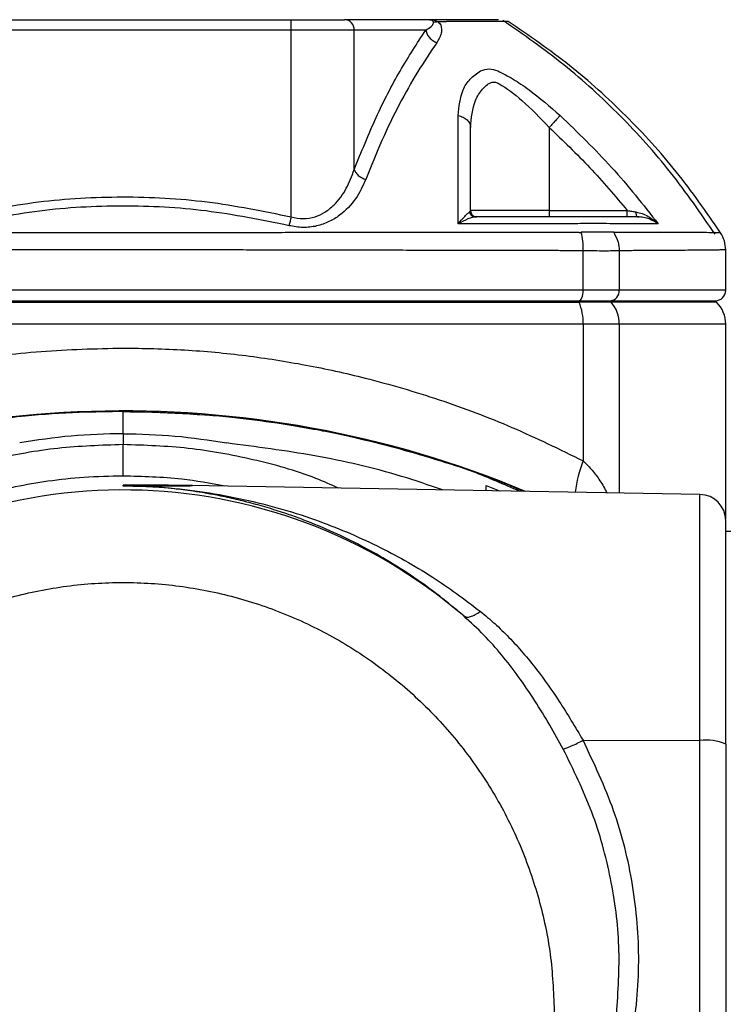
# Model space of a CAD drawing. Header units: millimetres. Extents: x 444 to 4809, y 21 to 3164.
# Tile 41 of 52: x 3108 to 3176, y 2167 to 2261. Entities that reach past the tile are written whole.
import ezdxf

# ---------------------------------------------------------------- set-up
doc = ezdxf.new("R2010")
doc.units = ezdxf.units.MM

msp = doc.modelspace()

# ---------------------------------------------------------------- linework, layer by layer
at = {"color": 7, "linetype": 'Continuous', "lineweight": 25}
for p, q in [((3102.013, 2261.293), (3134.078, 2261.293)), ((3134.078, 2260.293), (3134.078, 2261.293)), ((3147.329, 2261.293), (3139.172, 2261.293)), ((3134.078, 2260.293), (3102.013, 2260.293)), ((3134.078, 2242.499), (3134.078, 2260.293)), ((3140.098, 2260.293), (3134.078, 2260.293)), ((3140.098, 2246.997), (3140.098, 2260.293)), ((3146.924, 2260.293), (3140.098, 2260.293)), ((3158.704, 2251.022), (3158.704, 2243.093)), ((3158.704, 2243.093), (3151.204, 2243.093)), ((3158.704, 2243.093), (3158.704, 2242.493)), ((3158.704, 2243.093), (3166.159, 2243.093)), ((3167.149, 2242.493), (3167.094, 2242.527)), ((3175.061, 2240.98), (3174.425, 2240.985)), ((3161.947, 2235.493), (3161.947, 2239.267)), ((3165.393, 2239.267), (3165.393, 2235.493)), ((3175.546, 2235.493), (3175.546, 2239.357)), ((3161.947, 2235.493), (3074.144, 2235.493)), ((3165.393, 2235.493), (3161.947, 2235.493)), ((3074.529, 2234.372), (3161.562, 2234.372)), ((3074.583, 2234.493), (3161.508, 2234.493)), ((3161.562, 2234.372), (3161.508, 2234.493)), ((3161.508, 2234.493), (3164.495, 2234.493)), ((3164.604, 2234.372), (3161.562, 2234.372)), ((3164.495, 2234.493), (3164.604, 2234.372)), ((3164.495, 2234.493), (3174.546, 2234.493)), ((3174.667, 2234.372), (3174.546, 2234.493)), ((3161.947, 2232.251), (3074.144, 2232.251)), ((3161.947, 2232.251), (3161.947, 2219.232)), ((3165.393, 2232.251), (3161.947, 2232.251)), ((3175.546, 2213.71), (3175.546, 2232.251)), ((3118.045, 2223.931), (3118.045, 2223.931)), ((3118.045, 2221.825), (3118.045, 2220.785)), ((3118.045, 2216.83), (3118.045, 2216.923)), ((3118.992, 2216.918), (3118.045, 2216.923)), ((3118.991, 2216.836), (3118.045, 2216.83)), ((3173.089, 2216.036), (3124.44, 2216.885)), ((3152.704, 2216.392), (3152.704, 2216.9)), ((3152.704, 2216.899), (3153.975, 2216.37)), ((3176.047, 2212.484), (3175.544, 2212.493)), ((3161.939, 2192.593), (3173.089, 2192.567)), ((3173.089, 2139.576), (3173.089, 2192.567)), ((3175.546, 2192.237), (3175.546, 2139.246))]:
    msp.add_line(p, q, dxfattribs=at)
at = {"color": 8, "linetype": 'Continuous', "lineweight": 25}
for p, q in [((3175.546, 2235.493), (3165.393, 2235.493)), ((3174.667, 2234.372), (3164.604, 2234.372)), ((3165.393, 2232.251), (3165.393, 2216.17)), ((3175.546, 2232.251), (3165.393, 2232.251)), ((3173.089, 2192.567), (3173.089, 2216.036))]:
    msp.add_line(p, q, dxfattribs=at)
at = {"color": 7, "linetype": 'Continuous', "lineweight": 25, "flags": 128}
msp.add_lwpolyline([(3161.508, 2234.493), (3161.594, 2234.512), (3161.676, 2234.569), (3161.752, 2234.662), (3161.819, 2234.786), (3161.873, 2234.938), (3161.914, 2235.11), (3161.939, 2235.298), (3161.947, 2235.493)], dxfattribs=at)
at = {"color": 7, "linetype": 'Continuous', "lineweight": 25}
for centre, radius, start, end in [((3139.133, 2260.329), 0.965, 357.88817, 87.72222), ((3164.441, 2235.445), 0.953, 273.22496, 2.89616), ((3174.546, 2235.493), 1, 270, 0), ((3156.497, 2232.355), 5.451, 358.89953, 21.71257), ((3162.216, 2232.276), 3.177, 359.5488, 41.27826), ((3172.546, 2232.251), 3, 0, 45), ((3118.045, 2123.993), 100, 67.41846, 116.04152), ((3118.045, 2166.493), 49.968, 49.42421, 287.73297), ((3173.046, 2213.536), 2.5, 0, 89), ((3173.685, 2187.699), 4.904, 67.70493, 96.97704)]:
    msp.add_arc(centre, radius, start, end, dxfattribs=at)
at = {"color": 8, "linetype": 'Continuous', "lineweight": 25}
msp.add_arc((3171.719, 2215.174), 10.581, 157.44631, 174.19526, dxfattribs=at)
at = {"color": 7, "linetype": 'Continuous', "lineweight": 25}
for points, knots in [([(3134.078, 2261.293), (3134.609, 2261.293), (3135.695, 2261.293), (3137.189, 2261.293), (3138.436, 2261.293), (3138.93, 2261.293), (3139.172, 2261.293)], [0, 0, 0, 0, 0.2444391, 0.4999978, 0.7555574, 1, 1, 1, 1]), ([(3146.924, 2260.293), (3147.107, 2260.407), (3147.409, 2260.593), (3147.629, 2260.85), (3147.682, 2261.014), (3147.643, 2261.089), (3147.627, 2261.12)], [0, 0, 0, 0, 0.4993438, 0.8207, 0.9270507, 1, 1, 1, 1]), ([(3147.627, 2261.12), (3147.578, 2261.171), (3147.481, 2261.273), (3147.38, 2261.287), (3147.329, 2261.293)], [0, 0, 0, 0, 0.49891, 1, 1, 1, 1]), ([(3147.329, 2261.293), (3147.463, 2261.287), (3147.721, 2261.275), (3147.951, 2261.17), (3148.061, 2261.12)], [0, 0, 0, 0, 0.52275, 1, 1, 1, 1]), ([(3153.872, 2261.293), (3153.811, 2261.293), (3153.591, 2261.293), (3152.118, 2261.293), (3150.22, 2261.293), (3148.856, 2261.293), (3148.494, 2261.293), (3148.297, 2261.293), (3148.005, 2261.293), (3147.711, 2261.293), (3147.481, 2261.293), (3147.329, 2261.293)], [0, 0, 0, 0, 0.135083, 0.490227, 0.846657, 0.911049, 0.936296, 0.961569, 0.971108, 0.980831, 1, 1, 1, 1]), ([(3147.627, 2261.12), (3147.693, 2261.106), (3147.825, 2261.078), (3147.982, 2261.106), (3148.061, 2261.12)], [0, 0, 0, 0, 0.500024, 1, 1, 1, 1]), ([(3148.349, 2260.773), (3148.392, 2260.62), (3148.478, 2260.316), (3148.367, 2259.744), (3148.133, 2259.355), (3147.977, 2259.096)], [0, 0, 0, 0, 0.252138, 0.501761, 1, 1, 1, 1]), ([(3148.061, 2261.12), (3148.238, 2261.126), (3148.594, 2261.139), (3148.811, 2261.125), (3148.92, 2261.117)], [0, 0, 0, 0, 0.497882, 1, 1, 1, 1]), ([(3148.061, 2261.12), (3148.118, 2261.063), (3148.232, 2260.95), (3148.31, 2260.832), (3148.349, 2260.773)], [0, 0, 0, 0, 0.503699, 1, 1, 1, 1]), ([(3154.794, 2261.135), (3154.715, 2261.134), (3154.558, 2261.133), (3153.632, 2261.129), (3152.539, 2261.126), (3152.112, 2261.125)], [0, 0, 0, 0, 0.380031, 0.757858, 1, 1, 1, 1]), ([(3174.534, 2240.835), (3173.16, 2242.836), (3170.419, 2246.828), (3165.543, 2252.206), (3160.213, 2257.109), (3156.257, 2259.855), (3154.278, 2261.228)], [0, 0, 0, 0, 0.251118, 0.501058, 0.750459, 1, 1, 1, 1]), ([(3175.061, 2240.98), (3173.69, 2242.955), (3170.953, 2246.9), (3166.078, 2252.211), (3160.739, 2257.058), (3156.777, 2259.774), (3154.794, 2261.135)], [0, 0, 0, 0, 0.250266, 0.499883, 0.749559, 1, 1, 1, 1]), ([(3140.098, 2246.997), (3140.784, 2248.692), (3142.161, 2252.093), (3144.457, 2256.523), (3146.099, 2259.033), (3146.924, 2260.293)], [0, 0, 0, 0, 0.331042, 0.663995, 1, 1, 1, 1]), ([(3146.924, 2260.293), (3146.96, 2260.168), (3147.033, 2259.917), (3147.276, 2259.574), (3147.593, 2259.281), (3147.849, 2259.158), (3147.977, 2259.096)], [0, 0, 0, 0, 0.249982, 0.499991, 0.750009, 1, 1, 1, 1]), ([(3147.977, 2259.096), (3147.363, 2258.187), (3146.135, 2256.371), (3144.389, 2253.25), (3142.721, 2249.856), (3141.703, 2247.321), (3141.194, 2246.054)], [0, 0, 0, 0, 0.2504106, 0.5005479, 0.750404, 1, 1, 1, 1]), ([(3150.018, 2252.157), (3150.099, 2253.008), (3150.22, 2254.288), (3151.092, 2255.669), (3151.804, 2256.177), (3152.16, 2256.432)], [0, 0, 0, 0, 0.4987712, 0.749505, 1, 1, 1, 1]), ([(3152.16, 2256.432), (3152.432, 2256.514), (3152.977, 2256.678), (3153.523, 2256.514), (3153.796, 2256.432)], [0, 0, 0, 0, 0.499232, 1, 1, 1, 1]), ([(3153.796, 2256.432), (3154.277, 2256.178), (3155.241, 2255.67), (3157.296, 2254.29), (3158.771, 2253.01), (3159.753, 2252.157)], [0, 0, 0, 0, 0.24982, 0.500551, 1, 1, 1, 1]), ([(3151.204, 2251.022), (3151.277, 2251.923), (3151.387, 2253.277), (3152.179, 2254.535), (3152.73, 2255.05), (3153.095, 2255.311), (3153.417, 2255.369), (3153.701, 2255.308), (3154.568, 2254.842), (3156.309, 2253.522), (3157.853, 2251.91), (3158.704, 2251.022)], [0, 0, 0, 0, 0.2503135, 0.3762968, 0.4393864, 0.4710265, 0.5022906, 0.53362, 0.5492775, 0.7514287, 1, 1, 1, 1]), ([(3150.029, 2241.823), (3150.029, 2243.65), (3150.03, 2247.302), (3150.022, 2250.539), (3150.018, 2252.157)], [0, 0, 0, 0, 0.500226, 1, 1, 1, 1]), ([(3150.018, 2252.157), (3150.183, 2252.112), (3150.512, 2252.022), (3150.894, 2251.749), (3151.154, 2251.407), (3151.188, 2251.15), (3151.204, 2251.022)], [0, 0, 0, 0, 0.249994, 0.499997, 0.749998, 1, 1, 1, 1]), ([(3159.753, 2252.157), (3159.711, 2252.112), (3159.628, 2252.022), (3159.376, 2251.749), (3159.06, 2251.407), (3158.823, 2251.15), (3158.704, 2251.022)], [0, 0, 0, 0, 0.249996, 0.500002, 0.749996, 1, 1, 1, 1]), ([(3159.753, 2252.157), (3161.428, 2250.539), (3164.778, 2247.302), (3167.67, 2243.65), (3169.117, 2241.823)], [0, 0, 0, 0, 0.49983, 1, 1, 1, 1]), ([(3151.204, 2243.093), (3151.204, 2244.478), (3151.204, 2247.253), (3151.204, 2249.764), (3151.204, 2251.022)], [0, 0, 0, 0, 0.499207, 1, 1, 1, 1]), ([(3158.704, 2251.022), (3160.019, 2249.764), (3162.644, 2247.253), (3164.989, 2244.478), (3166.159, 2243.093)], [0, 0, 0, 0, 0.500804, 1, 1, 1, 1]), ([(3134.078, 2242.499), (3134.466, 2242.418), (3135.243, 2242.255), (3136.367, 2242.46), (3137.352, 2242.931), (3138.431, 2243.811), (3139.434, 2245.191), (3139.876, 2246.394), (3140.098, 2246.997)], [0, 0, 0, 0, 0.124999, 0.250102, 0.366892, 0.500324, 0.749441, 1, 1, 1, 1]), ([(3140.098, 2246.997), (3140.151, 2246.889), (3140.257, 2246.674), (3140.617, 2246.317), (3140.976, 2246.154), (3141.194, 2246.054)], [0, 0, 0, 0, 0.280691, 0.561398, 1, 1, 1, 1]), ([(3141.194, 2246.054), (3140.908, 2245.431), (3140.336, 2244.188), (3139.054, 2242.834), (3137.719, 2242.004), (3136.539, 2241.583), (3135.216, 2241.422), (3134.323, 2241.577), (3133.877, 2241.655)], [0, 0, 0, 0, 0.249871, 0.498554, 0.623403, 0.748972, 0.874617, 1, 1, 1, 1]), ([(3102.013, 2242.499), (3104.657, 2243.038), (3109.927, 2244.112), (3118.009, 2244.534), (3126.11, 2244.122), (3131.417, 2243.041), (3134.078, 2242.499)], [0, 0, 0, 0, 0.249906, 0.498262, 0.748477, 1, 1, 1, 1]), ([(3133.877, 2241.655), (3131.249, 2242.188), (3126.008, 2243.252), (3118.01, 2243.659), (3110.03, 2243.242), (3104.825, 2242.185), (3102.214, 2241.654)], [0, 0, 0, 0, 0.251564, 0.501737, 0.750051, 1, 1, 1, 1]), ([(3150.029, 2241.823), (3150.245, 2242.079), (3150.567, 2242.462), (3150.917, 2242.82), (3151.042, 2242.915), (3151.103, 2242.962)], [0, 0, 0, 0, 0.5070497, 0.7572703, 1, 1, 1, 1]), ([(3151.103, 2242.962), (3151.133, 2242.983), (3151.192, 2243.026), (3151.2, 2243.071), (3151.204, 2243.093)], [0, 0, 0, 0, 0.498207, 1, 1, 1, 1]), ([(3151.103, 2242.962), (3151.127, 2242.89), (3151.174, 2242.746), (3151.325, 2242.597), (3151.494, 2242.509), (3151.608, 2242.498), (3151.665, 2242.493)], [0, 0, 0, 0, 0.2797441, 0.5594238, 0.7796847, 1, 1, 1, 1]), ([(3151.204, 2243.093), (3151.213, 2243.015), (3151.231, 2242.857), (3151.37, 2242.659), (3151.568, 2242.52), (3151.726, 2242.502), (3151.804, 2242.493)], [0, 0, 0, 0, 0.2499904, 0.5000007, 0.7499846, 1, 1, 1, 1]), ([(3166.159, 2242.493), (3166.159, 2242.502), (3166.159, 2242.52), (3166.159, 2242.659), (3166.159, 2242.857), (3166.159, 2243.015), (3166.159, 2243.093)], [0, 0, 0, 0, 0.2500154, 0.4999993, 0.7500096, 1, 1, 1, 1]), ([(3166.159, 2243.093), (3166.299, 2243.071), (3166.577, 2243.026), (3166.85, 2242.983), (3166.985, 2242.962)], [0, 0, 0, 0, 0.501742, 1, 1, 1, 1]), ([(3166.985, 2242.962), (3167.188, 2242.915), (3167.601, 2242.82), (3168.351, 2242.462), (3168.81, 2242.079), (3169.117, 2241.823)], [0, 0, 0, 0, 0.242594, 0.493047, 1, 1, 1, 1]), ([(3167.095, 2242.526), (3167.127, 2242.517), (3167.192, 2242.499), (3167.262, 2242.492), (3167.296, 2242.489)], [0, 0, 0, 0, 0.5074639, 1, 1, 1, 1]), ([(3134.078, 2242.499), (3134.042, 2242.348), (3133.97, 2242.046), (3133.908, 2241.785), (3133.877, 2241.655)], [0, 0, 0, 0, 0.5000011, 1, 1, 1, 1]), ([(3151.665, 2242.493), (3151.562, 2242.481), (3151.353, 2242.456), (3150.814, 2242.255), (3150.344, 2241.996), (3150.029, 2241.823)], [0, 0, 0, 0, 0.24263, 0.492858, 1, 1, 1, 1]), ([(3161.182, 2241.839), (3159.347, 2241.836), (3155.7, 2241.831), (3151.911, 2241.826), (3150.029, 2241.823)], [0, 0, 0, 0, 0.503148, 1, 1, 1, 1]), ([(3167.149, 2242.493), (3166.457, 2242.493), (3165.535, 2242.493), (3164.192, 2242.493), (3163.416, 2242.493), (3162.378, 2242.493), (3160.759, 2242.493), (3158.955, 2242.493), (3155.964, 2242.493), (3153.507, 2242.493), (3151.665, 2242.493)], [0, 0, 0, 0, 0.246745, 0.328869, 0.412885, 0.494054, 0.576372, 0.661979, 0.746486, 1, 1, 1, 1]), ([(3164.479, 2241.839), (3164.06, 2241.852), (3163.222, 2241.878), (3161.862, 2241.852), (3161.182, 2241.839)], [0, 0, 0, 0, 0.499841, 1, 1, 1, 1]), ([(3169.117, 2241.823), (3168.433, 2241.826), (3167.058, 2241.831), (3165.342, 2241.836), (3164.479, 2241.839)], [0, 0, 0, 0, 0.4968514, 1, 1, 1, 1]), ([(3169.117, 2241.823), (3168.839, 2241.996), (3168.423, 2242.255), (3167.728, 2242.456), (3167.34, 2242.481), (3167.149, 2242.493)], [0, 0, 0, 0, 0.507041, 0.757505, 1, 1, 1, 1]), ([(3161.576, 2241.016), (3161.576, 2241.016), (3161.576, 2241.016), (3161.576, 2241.016), (3161.576, 2241.016), (3161.574, 2241.016), (3161.568, 2241.016), (3161.542, 2241.016), (3161.437, 2241.016), (3161.018, 2241.016), (3160.086, 2241.015), (3158.477, 2241.014), (3155.921, 2241.012), (3152.258, 2241.008), (3147.327, 2241.003), (3142.974, 2240.999), (3139.825, 2240.995), (3138.266, 2240.994), (3136.914, 2240.993), (3135.559, 2240.991), (3134.201, 2240.99), (3130.858, 2240.987), (3125.479, 2240.984), (3116.774, 2240.978), (3106.798, 2240.985), (3097.335, 2240.994), (3089.658, 2241.003), (3083.897, 2241.009), (3079.448, 2241.013), (3076.673, 2241.014), (3075.462, 2241.016), (3074.932, 2241.016), (3074.7, 2241.016), (3074.599, 2241.016), (3074.549, 2241.016), (3074.526, 2241.016), (3074.515, 2241.016)], [0, 0, 0, 0, 0, 0.000001, 0.000004, 0.000016, 0.000062, 0.000246, 0.000984, 0.003935, 0.015734, 0.035387, 0.06289, 0.108506, 0.166483, 0.236359, 0.258838, 0.274148, 0.28945, 0.304747, 0.320041, 0.335337, 0.417406, 0.500035, 0.625063, 0.749214, 0.819005, 0.889288, 0.951273, 0.978551, 0.99056, 0.995846, 0.998152, 0.999148, 0.999571, 1, 1, 1, 1]), ([(3161.576, 2241.016), (3161.606, 2241.017), (3161.666, 2241.019), (3161.725, 2241.02), (3161.756, 2241.021)], [0, 0, 0, 0, 0.491705, 1, 1, 1, 1]), ([(3164.856, 2241.021), (3164.454, 2241.026), (3163.652, 2241.036), (3162.387, 2241.026), (3161.756, 2241.021)], [0, 0, 0, 0, 0.500398, 1, 1, 1, 1]), ([(3161.947, 2239.267), (3161.946, 2239.582), (3161.945, 2240.211), (3161.819, 2240.751), (3161.756, 2241.021)], [0, 0, 0, 0, 0.50001, 1, 1, 1, 1]), ([(3164.95, 2241.016), (3164.935, 2241.017), (3164.904, 2241.019), (3164.872, 2241.02), (3164.856, 2241.021)], [0, 0, 0, 0, 0.493794, 1, 1, 1, 1]), ([(3164.856, 2241.021), (3165.023, 2240.717), (3165.321, 2240.172), (3165.371, 2239.544), (3165.393, 2239.267)], [0, 0, 0, 0, 0.559506, 1, 1, 1, 1]), ([(3175.546, 2239.346), (3175.524, 2239.636), (3175.481, 2240.216), (3175.201, 2240.726), (3175.061, 2240.98)], [0, 0, 0, 0, 0.5000058, 1, 1, 1, 1]), ([(3118.045, 2239.346), (3117.552, 2239.346), (3116.548, 2239.345), (3115.019, 2239.345), (3113.443, 2239.344), (3111.822, 2239.343), (3110.155, 2239.341), (3108.443, 2239.339), (3106.968, 2239.336), (3105.673, 2239.334), (3104.501, 2239.332), (3103.118, 2239.33), (3101.525, 2239.327), (3099.724, 2239.323), (3097.718, 2239.319), (3094.049, 2239.311), (3089.24, 2239.301), (3083.838, 2239.289), (3079.922, 2239.28), (3077.26, 2239.274), (3075.642, 2239.27), (3074.705, 2239.269), (3074.284, 2239.267), (3074.179, 2239.267), (3074.152, 2239.267), (3074.146, 2239.267), (3074.144, 2239.267), (3074.144, 2239.267), (3074.144, 2239.267), (3074.144, 2239.267), (3074.144, 2239.267)], [0, 0, 0, 0, 0.032609, 0.066257, 0.100945, 0.136673, 0.173441, 0.211249, 0.250096, 0.271348, 0.297346, 0.328089, 0.363577, 0.403811, 0.44879, 0.498514, 0.651719, 0.77708, 0.874592, 0.929448, 0.968635, 0.992153, 0.998035, 0.999507, 0.999876, 0.999968, 0.999992, 0.999998, 0.999999, 1, 1, 1, 1]), ([(3161.947, 2239.267), (3161.947, 2239.267), (3161.939, 2239.267), (3161.913, 2239.267), (3161.815, 2239.268), (3161.44, 2239.269), (3160.614, 2239.271), (3159.198, 2239.274), (3157.375, 2239.278), (3155.535, 2239.282), (3153.925, 2239.285), (3152.62, 2239.288), (3151.37, 2239.29), (3150.027, 2239.293), (3148.362, 2239.297), (3146.236, 2239.302), (3143.56, 2239.308), (3140.254, 2239.315), (3136.716, 2239.323), (3133.362, 2239.33), (3130.491, 2239.335), (3127.7, 2239.34), (3124.707, 2239.343), (3121.429, 2239.345), (3119.19, 2239.345), (3118.045, 2239.346)], [0, 0, 0, 0, 0.000056, 0.000542, 0.001931, 0.00725, 0.028049, 0.062395, 0.11029, 0.159545, 0.193834, 0.2245, 0.251541, 0.281557, 0.3183, 0.367241, 0.428381, 0.501716, 0.592052, 0.666901, 0.726262, 0.783339, 0.852238, 0.924458, 1, 1, 1, 1]), ([(3165.393, 2239.267), (3164.963, 2239.252), (3164.102, 2239.222), (3162.666, 2239.252), (3161.947, 2239.267)], [0, 0, 0, 0, 0.499829, 1, 1, 1, 1]), ([(3074.144, 2219.232), (3075.824, 2220.067), (3079.141, 2221.717), (3084.336, 2223.842), (3089.584, 2225.665), (3095.606, 2227.371), (3102.468, 2228.799), (3110.214, 2229.805), (3115.434, 2229.93), (3118.045, 2229.993)], [0, 0, 0, 0, 0.129658, 0.256027, 0.379395, 0.50007, 0.667483, 0.833661, 1, 1, 1, 1]), ([(3118.045, 2229.993), (3120.003, 2229.958), (3123.926, 2229.887), (3129.755, 2229.32), (3135.519, 2228.423), (3141.707, 2227.063), (3148.313, 2225.114), (3155.3, 2222.492), (3159.707, 2220.331), (3161.947, 2219.232)], [0, 0, 0, 0, 0.124692, 0.25001, 0.37413, 0.500028, 0.661475, 0.827897, 1, 1, 1, 1]), ([(3118.045, 2223.931), (3116.652, 2223.915), (3113.533, 2223.877), (3108.365, 2223.515), (3102.235, 2222.754), (3096.514, 2221.646), (3091.575, 2220.398), (3087.751, 2219.265), (3084.103, 2218.027), (3080.632, 2216.698), (3077.333, 2215.304), (3075.218, 2214.298), (3074.181, 2213.805)], [0, 0, 0, 0, 0.092077, 0.206103, 0.342076, 0.499994, 0.590792, 0.678605, 0.763432, 0.845274, 0.92413, 1, 1, 1, 1]), ([(3118.045, 2221.825), (3118.045, 2222.106), (3118.045, 2222.669), (3118.045, 2223.347), (3118.045, 2223.821), (3118.045, 2223.894), (3118.045, 2223.931)], [0, 0, 0, 0, 0.250275, 0.500123, 0.750145, 1, 1, 1, 1]), ([(3118.045, 2223.931), (3119.876, 2223.903), (3123.344, 2223.849), (3128.246, 2223.446), (3131.82, 2222.997), (3134.24, 2222.619), (3135.678, 2222.372), (3137.025, 2222.121), (3138.282, 2221.87), (3139.449, 2221.621), (3142.832, 2220.861), (3148.216, 2219.346), (3153.438, 2217.587), (3155.988, 2216.442), (3156.238, 2216.33)], [0, 0, 0, 0, 0.140067, 0.265474, 0.376221, 0.415718, 0.452953, 0.487924, 0.520633, 0.551077, 0.579257, 0.786006, 0.979059, 1, 1, 1, 1]), ([(3118.045, 2221.825), (3116.391, 2221.788), (3113.082, 2221.714), (3109.813, 2221.197), (3108.179, 2220.938)], [0, 0, 0, 0, 0.499999, 1, 1, 1, 1]), ([(3118.045, 2221.825), (3119.7, 2221.788), (3123.009, 2221.714), (3126.278, 2221.197), (3127.912, 2220.938)], [0, 0, 0, 0, 0.500001, 1, 1, 1, 1]), ([(3118.045, 2220.785), (3115.968, 2220.715), (3111.805, 2220.574), (3105.635, 2219.453), (3099.613, 2217.679), (3093.836, 2215.197), (3088.351, 2212.105), (3085.041, 2209.536), (3083.387, 2208.253)], [0, 0, 0, 0, 0.16578, 0.332087, 0.499023, 0.665969, 0.833041, 1, 1, 1, 1]), ([(3118.045, 2217.786), (3118.045, 2217.837), (3118.045, 2217.937), (3118.045, 2218.631), (3118.045, 2219.617), (3118.045, 2220.396), (3118.045, 2220.785)], [0, 0, 0, 0, 0.2488008, 0.4993573, 0.7499275, 1, 1, 1, 1]), ([(3118.045, 2217.785), (3116.799, 2217.759), (3114.402, 2217.71), (3110.968, 2217.33), (3107.849, 2216.795), (3105.047, 2216.14), (3102.561, 2215.418), (3100.385, 2214.671), (3097.699, 2213.621), (3094.51, 2212.142), (3090.871, 2210.07), (3087.536, 2207.8), (3084.508, 2205.378), (3081.362, 2202.455), (3078.183, 2198.933), (3075.101, 2194.724), (3072.493, 2190.285), (3070.138, 2185.172), (3068.235, 2179.375), (3067.007, 2172.945), (3066.603, 2166.493), (3067.007, 2160.042), (3068.235, 2153.611), (3070.138, 2147.814), (3072.493, 2142.702), (3074.659, 2139.014), (3076.627, 2136.179), (3078.224, 2134.109), (3079.937, 2132.11), (3081.68, 2130.276), (3083.446, 2128.59), (3085.231, 2127.033), (3087.135, 2125.525), (3089.157, 2124.074), (3091.3, 2122.691), (3093.561, 2121.388), (3095.94, 2120.175), (3098.716, 2118.94), (3102.165, 2117.656), (3106.589, 2116.415), (3111.984, 2115.414), (3115.927, 2115.276), (3118.045, 2115.201)], [0, 0, 0, 0, 0.023207, 0.044628, 0.064264, 0.082114, 0.098177, 0.112453, 0.124943, 0.151867, 0.177834, 0.202842, 0.226892, 0.249983, 0.282738, 0.315064, 0.346963, 0.378433, 0.419715, 0.460237, 0.499998, 0.539759, 0.58028, 0.621562, 0.653033, 0.684932, 0.701047, 0.717269, 0.733598, 0.750034, 0.764356, 0.779052, 0.794123, 0.809568, 0.825388, 0.841582, 0.858151, 0.875095, 0.898127, 0.926624, 0.960582, 1, 1, 1, 1]), ([(3150.547, 2204.446), (3149.791, 2205.082), (3148.237, 2206.389), (3145.761, 2208.171), (3143.247, 2209.774), (3140.683, 2211.2), (3138.064, 2212.474), (3135.769, 2213.425), (3133.799, 2214.14), (3132.2, 2214.663), (3130.518, 2215.148), (3128.828, 2215.572), (3127.29, 2215.903), (3125.922, 2216.155), (3124.782, 2216.335), (3123.801, 2216.468), (3122.825, 2216.583), (3121.781, 2216.683), (3120.774, 2216.755), (3119.951, 2216.795), (3119.113, 2216.825), (3118.481, 2216.828), (3118.045, 2216.83)], [0, 0, 0, 0, 0.079102, 0.162425, 0.250082, 0.327985, 0.411624, 0.501042, 0.544788, 0.596156, 0.649776, 0.700064, 0.750537, 0.789314, 0.823014, 0.851641, 0.875201, 0.906995, 0.939007, 0.954604, 0.96874, 1, 1, 1, 1]), ([(3118.991, 2216.836), (3119.524, 2216.838), (3120.588, 2216.842), (3122.148, 2216.849), (3123.401, 2216.857), (3124.202, 2216.864), (3124.528, 2216.87), (3124.659, 2216.873), (3124.692, 2216.877), (3124.66, 2216.88), (3124.575, 2216.883), (3124.438, 2216.885), (3124.019, 2216.892), (3123.214, 2216.898), (3121.961, 2216.905), (3120.546, 2216.912), (3119.51, 2216.916), (3118.992, 2216.918)], [0, 0, 0, 0, 0.128524, 0.256437, 0.380862, 0.440723, 0.470425, 0.48515, 0.4998, 0.513002, 0.527283, 0.543633, 0.562722, 0.655166, 0.750071, 0.875047, 1, 1, 1, 1]), ([(3118.991, 2216.836), (3119.416, 2216.824), (3120.27, 2216.801), (3122.47, 2216.672), (3125.383, 2216.354), (3129.088, 2215.702), (3132.764, 2214.806), (3137.186, 2213.405), (3142.157, 2211.306), (3147.432, 2208.402), (3150.613, 2206.027), (3152.129, 2204.894)], [0, 0, 0, 0, 0.031161, 0.062637, 0.170859, 0.280148, 0.38844, 0.49921, 0.681077, 0.847891, 1, 1, 1, 1]), ([(3175.546, 2192.237), (3175.546, 2193.405), (3175.546, 2195.741), (3175.546, 2199.085), (3175.546, 2202.223), (3175.546, 2205.082), (3175.546, 2207.605), (3175.546, 2209.738), (3175.546, 2211.439), (3175.546, 2212.659), (3175.546, 2213.409), (3175.546, 2213.484), (3175.546, 2213.52)], [0, 0, 0, 0, 0.100699, 0.201398, 0.302097, 0.402796, 0.503496, 0.604196, 0.704895, 0.805593, 0.906292, 1, 1, 1, 1]), ([(3076.901, 2166.493), (3076.969, 2168.288), (3077.105, 2171.879), (3078.197, 2177.173), (3079.922, 2182.284), (3082.312, 2187.124), (3085.31, 2191.612), (3088.869, 2195.67), (3092.926, 2199.229), (3097.414, 2202.228), (3102.255, 2204.615), (3107.366, 2206.35), (3112.66, 2207.403), (3118.045, 2207.756), (3123.431, 2207.403), (3128.725, 2206.35), (3133.836, 2204.615), (3138.677, 2202.228), (3143.165, 2199.229), (3147.223, 2195.67), (3150.781, 2191.612), (3153.779, 2187.124), (3156.169, 2182.284), (3157.894, 2177.173), (3158.987, 2171.879), (3159.123, 2168.288), (3159.19, 2166.493)], [0, 0, 0, 0, 0.041667, 0.083333, 0.125, 0.166666, 0.208333, 0.25, 0.291666, 0.333333, 0.374999, 0.416666, 0.458333, 0.499999, 0.541666, 0.583333, 0.624999, 0.666666, 0.708333, 0.749999, 0.791666, 0.833333, 0.875, 0.916667, 0.958333, 1, 1, 1, 1]), ([(3150.547, 2204.446), (3150.632, 2204.402), (3150.801, 2204.314), (3151.187, 2204.367), (3151.638, 2204.551), (3151.966, 2204.78), (3152.129, 2204.894)], [0, 0, 0, 0, 0.248979, 0.499987, 0.750986, 1, 1, 1, 1]), ([(3160.045, 2191.758), (3159.62, 2192.525), (3158.75, 2194.095), (3157.325, 2196.419), (3155.806, 2198.654), (3154.19, 2200.738), (3152.476, 2202.681), (3151.203, 2203.846), (3150.547, 2204.446)], [0, 0, 0, 0, 0.160388, 0.32798, 0.503509, 0.665246, 0.827674, 1, 1, 1, 1]), ([(3152.129, 2204.894), (3152.594, 2204.508), (3153.538, 2203.722), (3154.889, 2202.4), (3156.22, 2200.945), (3157.846, 2198.944), (3159.791, 2196.193), (3161.193, 2193.844), (3161.939, 2192.593)], [0, 0, 0, 0, 0.118921, 0.241761, 0.368769, 0.50017, 0.733999, 1, 1, 1, 1]), ([(3150.893, 2140.957), (3151.453, 2141.203), (3152.571, 2141.693), (3154.081, 2142.698), (3155.515, 2143.816), (3157.284, 2145.439), (3159.323, 2147.706), (3161.651, 2151), (3163.774, 2154.941), (3165.508, 2159.491), (3166.862, 2165.018), (3167.458, 2171.515), (3166.843, 2178.818), (3165.088, 2185.966), (3162.988, 2190.386), (3161.939, 2192.593)], [0, 0, 0, 0, 0.0312534, 0.062357, 0.0925719, 0.1244653, 0.1854406, 0.2487552, 0.3314532, 0.4150481, 0.4987633, 0.6238675, 0.7491498, 0.874705, 1, 1, 1, 1]), ([(3160.045, 2191.758), (3160.151, 2191.791), (3160.363, 2191.857), (3160.826, 2192.05), (3161.361, 2192.297), (3161.747, 2192.495), (3161.939, 2192.593)], [0, 0, 0, 0, 0.249062, 0.500011, 0.750943, 1, 1, 1, 1]), ([(3165.139, 2166.493), (3165.28, 2168.647), (3165.563, 2172.974), (3164.686, 2179.465), (3162.957, 2185.828), (3161.017, 2189.778), (3160.045, 2191.758)], [0, 0, 0, 0, 0.2472897, 0.4967334, 0.7477928, 1, 1, 1, 1])]:
    msp.add_open_spline(points, degree=3, knots=knots, dxfattribs=at)
at = {"color": 8, "linetype": 'Continuous', "lineweight": 25}
for points, knots in [([(3152.112, 2261.125), (3151.833, 2261.124), (3151.266, 2261.122), (3150.246, 2261.12), (3149.521, 2261.118), (3149.188, 2261.118), (3149.038, 2261.117), (3148.972, 2261.117), (3148.943, 2261.117), (3148.929, 2261.117), (3148.922, 2261.117), (3148.92, 2261.117)], [0, 0, 0, 0, 0.3516, 0.71465, 0.874431, 0.944753, 0.975693, 0.989304, 0.995294, 0.99793, 1, 1, 1, 1]), ([(3167.094, 2242.527), (3167.076, 2242.556), (3167.042, 2242.613), (3167.003, 2242.769), (3166.991, 2242.898), (3166.985, 2242.962)], [0, 0, 0, 0, 0.3333231, 0.6667054, 1, 1, 1, 1]), ([(3174.425, 2240.985), (3174.421, 2240.985), (3174.206, 2240.988), (3172.935, 2240.994), (3170.958, 2241.003), (3169.016, 2241.009), (3167.228, 2241.013), (3165.979, 2241.015), (3165.408, 2241.015), (3165.153, 2241.016), (3165.04, 2241.016), (3164.99, 2241.016), (3164.966, 2241.016), (3164.955, 2241.016), (3164.95, 2241.016)], [0, 0, 0, 0, 0.006131, 0.335371, 0.520363, 0.706649, 0.870907, 0.943179, 0.974993, 0.988996, 0.995157, 0.997869, 0.999062, 1, 1, 1, 1]), ([(3175.546, 2239.346), (3175.543, 2239.346), (3175.539, 2239.345), (3175.503, 2239.345), (3175.444, 2239.344), (3175.356, 2239.343), (3175.239, 2239.341), (3175.089, 2239.339), (3174.933, 2239.336), (3174.779, 2239.334), (3174.627, 2239.332), (3174.429, 2239.33), (3174.177, 2239.327), (3173.859, 2239.323), (3173.466, 2239.319), (3172.663, 2239.311), (3171.377, 2239.301), (3169.558, 2239.289), (3168.016, 2239.28), (3166.859, 2239.274), (3166.114, 2239.27), (3165.666, 2239.269), (3165.462, 2239.267), (3165.41, 2239.267), (3165.398, 2239.267), (3165.394, 2239.267), (3165.394, 2239.267), (3165.393, 2239.267), (3165.393, 2239.267), (3165.393, 2239.267), (3165.393, 2239.267), (3165.393, 2239.267)], [0, 0, 0, 0, 0.032583, 0.066234, 0.100924, 0.136653, 0.173421, 0.211228, 0.250074, 0.271329, 0.297328, 0.328072, 0.363561, 0.403796, 0.448775, 0.498499, 0.651709, 0.777073, 0.874588, 0.929445, 0.968634, 0.992151, 0.998034, 0.999506, 0.999875, 0.999968, 0.999991, 0.999997, 0.999998, 0.999999, 1, 1, 1, 1]), ([(3155.872, 2216.337), (3154.405, 2216.978), (3149.466, 2219.136), (3140.574, 2221.523), (3129.39, 2223.572), (3121.825, 2223.811), (3118.045, 2223.931)], [0, 0, 0, 0, 0.12359, 0.416121, 0.708342, 1, 1, 1, 1]), ([(3148.536, 2216.465), (3147.238, 2216.91), (3143.254, 2218.278), (3136.359, 2219.848), (3130.728, 2220.575), (3127.912, 2220.938)], [0, 0, 0, 0, 0.194679, 0.59731, 1, 1, 1, 1]), ([(3138.598, 2216.638), (3137.881, 2216.956), (3135.253, 2218.123), (3130.447, 2219.427), (3124.289, 2220.581), (3120.125, 2220.717), (3118.045, 2220.785)], [0, 0, 0, 0, 0.111305, 0.40857, 0.704727, 1, 1, 1, 1]), ([(3161.947, 2219.232), (3162.212, 2218.978), (3162.774, 2218.437), (3163.485, 2217.452), (3163.971, 2216.689), (3164.17, 2216.238), (3164.191, 2216.191)], [0, 0, 0, 0, 0.282697, 0.601396, 0.958275, 1, 1, 1, 1]), ([(3127.745, 2216.828), (3126.382, 2217.075), (3123.177, 2217.658), (3119.918, 2217.739), (3118.045, 2217.785)], [0, 0, 0, 0, 0.425336, 1, 1, 1, 1])]:
    msp.add_open_spline(points, degree=3, knots=knots, dxfattribs=at)

doc.saveas('drawing.dxf')
